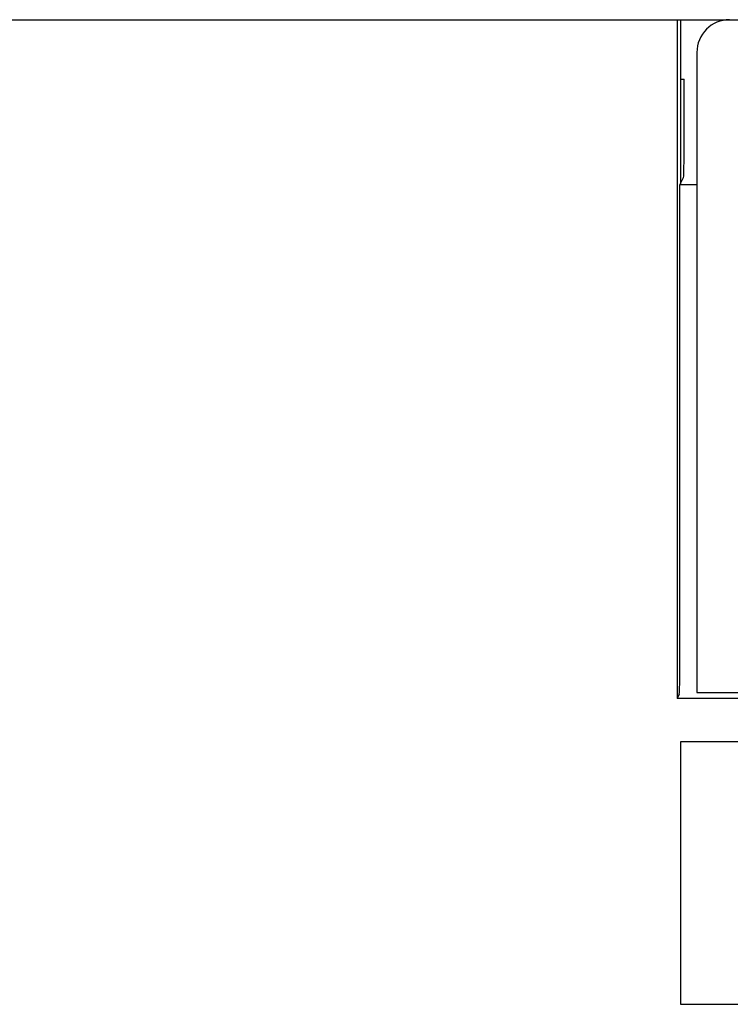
# Model space of a CAD drawing. Extents: x 0 to 1260, y 0 to 891.
# Tile 20 of 36: x 730 to 752, y 605 to 635. Entities that reach past the tile are written whole.
import ezdxf

# ---------------------------------------------------------------- set-up
doc = ezdxf.new("R2010")
doc.units = 0
doc.header["$LTSCALE"] = 69.3
doc.layers.add('ALL_FEATURES', color=7, linetype='CONTINUOUS')

msp = doc.modelspace()

# ---------------------------------------------------------------- linework, layer by layer
at = {"layer": 'ALL_FEATURES', "color": 7, "linetype": 'CONTINUOUS'}
for p, q in [((691.75, 635.25), (789.75, 635.25)), ((750.145, 635.25), (750.145, 614.568)), ((750.25, 635.25), (750.25, 630.25)), ((750.75, 634.25), (750.75, 614.75)), ((750.25, 633.433), (750.364, 633.433)), ((750.236, 630.222), (750.346, 630.442)), ((750.75, 630.222), (750.236, 630.222)), ((750.75, 614.75), (790.75, 614.75)), ((750.211, 614.699), (750.145, 614.568)), ((785.75, 614.568), (750.145, 614.568)), ((750.25, 613.25), (750.25, 605.25)), ((758.25, 613.25), (750.25, 613.25)), ((750.25, 605.25), (758.25, 605.25))]:
    msp.add_line(p, q, dxfattribs=at)
for points in [[(750.346, 630.442), (750.351, 630.483), (750.355, 630.585), (750.358, 630.741), (750.361, 630.942), (750.362, 631.175), (750.364, 633.433)], [(750.211, 614.699), (750.216, 614.747), (750.222, 614.864), (750.227, 615.045), (750.231, 615.281), (750.234, 615.561), (750.235, 615.872), (750.236, 630.222)]]:
    msp.add_lwpolyline(points, dxfattribs=at)
msp.add_arc((751.75, 634.25), 1, 90, 180, dxfattribs=at)

doc.saveas('drawing.dxf')
